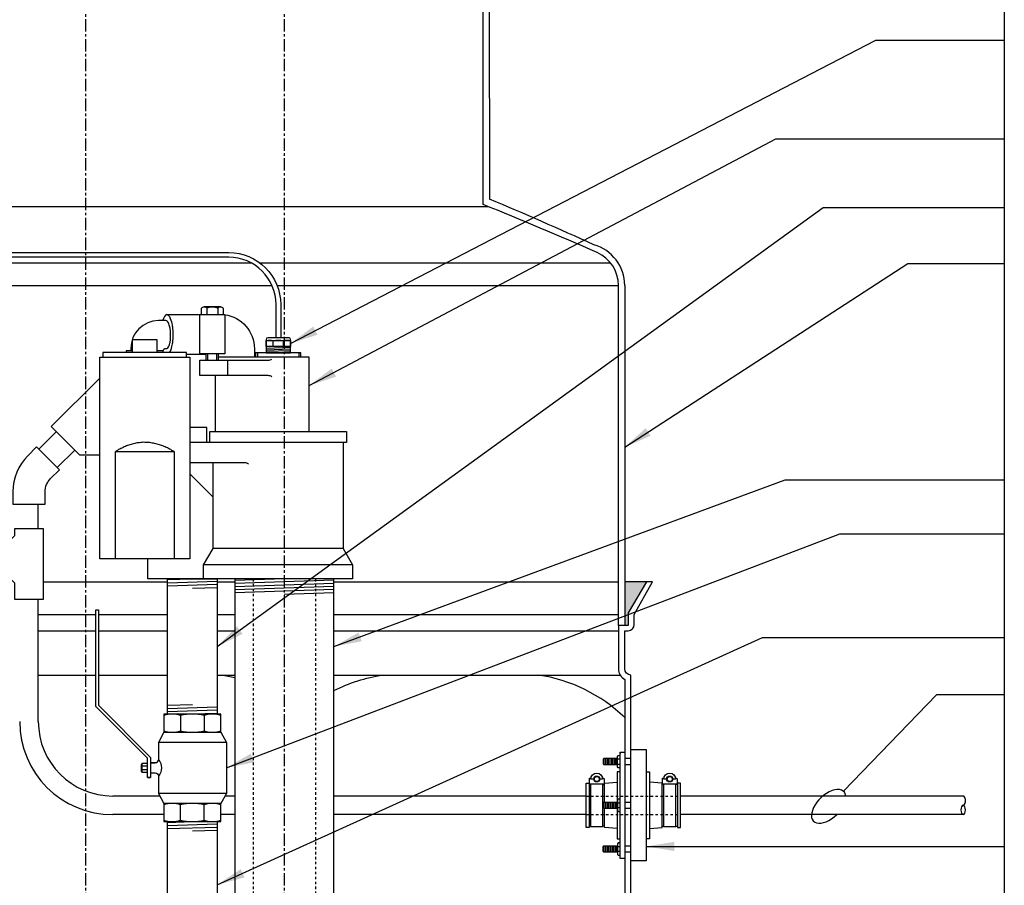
# Model space of a CAD drawing. Extents: x -750 to 90, y 3202 to 3394.
# Tile 14 of 72: x -677 to -637, y 3316 to 3351. Entities that reach past the tile are written whole.
import ezdxf

# ---------------------------------------------------------------- set-up
doc = ezdxf.new("R2010")
doc.units = 0
doc.header["$MEASUREMENT"] = 0
doc.linetypes.add('CENTER1', pattern=[0.6625, 0.5, -0.075, 0.0125, -0.075])
doc.linetypes.add('HIDDEN5', pattern=[0.05, 0.025, -0.025])
for name, color, linetype in [('BOOT-CONDUIT', 1, 'CONTINUOUS'), ('CONDUIT', 2, 'CONTINUOUS'), ('FRP-SUMP', 2, 'CONTINUOUS'), ('GALV-2-PIPE', 3, 'CONTINUOUS'), ('GALV-2-VALVE', 3, 'CONTINUOUS'), ('GALV-4-PIPE', 4, 'CONTINUOUS'), ('PROBE', 2, 'CONTINUOUS'), ('SUB-PUMP', 4, 'CONTINUOUS'), ('TEXT', 3, 'CONTINUOUS')]:
    doc.layers.add(name, color=color, linetype=linetype)
doc.layers.add('FREEZE-LINES', color=8, linetype='CONTINUOUS', plot=False)
doc.styles.add('SIMPLEX', font='simplex')
doc.dimstyles.new('DIM12', dxfattribs={"dimscale": 12, "dimtxt": 0.09375, "dimasz": 0.09375, "dimexe": 0.0625, "dimexo": 0.0625, "dimgap": 0.0625, "dimtad": 1, "dimdec": 4, "dimzin": 3, "dimdsep": 46, "dimlunit": 4, "dimtxsty": 'SIMPLEX', "dimcen": 0, "dimclrd": 3, "dimclre": 3, "dimclrt": 3, "dimadec": 0, "dimazin": 0, "dimtfac": 1, "dimtdec": 4, "dimtmove": 0, "dimatfit": 3, "dimfxl": 1, "dimfrac": 2, "dimtolj": 1, "dimtzin": 3, "dimarcsym": 0})

msp = doc.modelspace()

# ---------------------------------------------------------------- hatches: boundary and pattern name
at = {"layer": 'FRP-SUMP'}
msp.add_hatch(color=256, dxfattribs=at).paths.add_polyline_path([(-651.49574, 3328.13499), (-652.37919, 3328.13499), (-652.37919, 3326.38499), (-652.24574, 3326.38499), (-652.24574, 3326.88499)])

# ---------------------------------------------------------------- linework, layer by layer
at = {"layer": 'BOOT-CONDUIT', "color": 8}
for p, q in [((-653.21713, 3320.77399), (-653.21713, 3321.02149)), ((-653.15463, 3320.77399), (-653.15463, 3321.02149)), ((-653.09213, 3320.77399), (-653.09213, 3321.02149)), ((-653.02963, 3320.77399), (-653.02963, 3321.02149)), ((-652.96713, 3320.77399), (-652.96713, 3321.02149)), ((-652.90463, 3320.77399), (-652.90463, 3321.02149)), ((-652.84213, 3320.77399), (-652.84213, 3321.02149)), ((-652.77963, 3320.77399), (-652.77963, 3321.02149)), ((-652.71713, 3320.77399), (-652.71713, 3321.02149)), ((-653.21713, 3319.25991), (-653.21713, 3319.01241)), ((-653.15463, 3319.25991), (-653.15463, 3319.01241)), ((-653.09213, 3319.25991), (-653.09213, 3319.01241)), ((-653.02963, 3319.25991), (-653.02963, 3319.01241)), ((-652.96713, 3319.25991), (-652.96713, 3319.01241)), ((-652.90463, 3319.25991), (-652.90463, 3319.01241)), ((-652.84213, 3319.25991), (-652.84213, 3319.01241)), ((-652.77963, 3319.25991), (-652.77963, 3319.01241)), ((-652.71713, 3319.25991), (-652.71713, 3319.01241)), ((-653.21713, 3317.49834), (-653.21713, 3317.25084)), ((-653.15463, 3317.49834), (-653.15463, 3317.25084)), ((-653.09213, 3317.49834), (-653.09213, 3317.25084)), ((-653.02963, 3317.49834), (-653.02963, 3317.25084)), ((-652.96713, 3317.49834), (-652.96713, 3317.25084)), ((-652.90463, 3317.49834), (-652.90463, 3317.25084)), ((-652.84213, 3317.49834), (-652.84213, 3317.25084)), ((-652.77963, 3317.49834), (-652.77963, 3317.25084)), ((-652.71713, 3317.49834), (-652.71713, 3317.25084))]:
    msp.add_line(p, q, dxfattribs=at)
at = {"layer": 'BOOT-CONDUIT', "color": 7}
for p, q in [((-652.56214, 3320.99724), (-652.66807, 3320.99724)), ((-652.66807, 3320.79825), (-652.56214, 3320.79825)), ((-652.12919, 3321.02159), (-652.37919, 3321.02159)), ((-652.37919, 3320.77409), (-652.12919, 3320.77409)), ((-652.66807, 3319.23566), (-652.56214, 3319.23566)), ((-652.37919, 3319.25981), (-652.12919, 3319.25981)), ((-652.56214, 3319.03667), (-652.66807, 3319.03667)), ((-652.12919, 3319.01231), (-652.37919, 3319.01231)), ((-652.66807, 3317.47408), (-652.56214, 3317.47408)), ((-652.37919, 3317.49824), (-652.12919, 3317.49824)), ((-652.56214, 3317.27509), (-652.66807, 3317.27509)), ((-652.12919, 3317.25074), (-652.37919, 3317.25074))]:
    msp.add_line(p, q, dxfattribs=at)
at = {"layer": 'BOOT-CONDUIT', "linetype": 'Continuous'}
for p, q in [((-653.81529, 3319.97148), (-653.75341, 3319.97148)), ((-653.25841, 3319.97148), (-653.19654, 3319.97148)), ((-650.81418, 3319.97148), (-650.87605, 3319.97148)), ((-650.2573, 3319.97148), (-650.31918, 3319.97148)), ((-653.75341, 3318.30085), (-653.81529, 3318.30085)), ((-653.19654, 3318.30085), (-653.25841, 3318.30085)), ((-650.87605, 3318.30085), (-650.81418, 3318.30085)), ((-650.31918, 3318.30085), (-650.2573, 3318.30085))]:
    msp.add_line(p, q, dxfattribs=at)
at = {"layer": 'BOOT-CONDUIT', "color": 7}
for points in [[(-652.56214, 3320.65025), (-652.64893, 3320.65025), (-652.66807, 3320.68341), (-652.66807, 3321.11208), (-652.64893, 3321.14523), (-652.56214, 3321.14523)], [(-652.66807, 3321.02149), (-653.21713, 3321.02149), (-653.24807, 3320.99055), (-653.24807, 3320.80493), (-653.24535, 3320.80221), (-653.21713, 3320.77399), (-652.66807, 3320.77399)], [(-653.75341, 3319.98732), (-653.75341, 3318.28501), (-653.25841, 3318.28501), (-653.25841, 3319.98732)], [(-650.81418, 3319.98732), (-650.81418, 3318.28501), (-650.31918, 3318.28501), (-650.31918, 3319.98732)], [(-652.66807, 3319.01241), (-653.21713, 3319.01241), (-653.24807, 3319.04335), (-653.24807, 3319.22898), (-653.24535, 3319.2317), (-653.21713, 3319.25991), (-652.66807, 3319.25991)], [(-652.56214, 3319.38366), (-652.64893, 3319.38366), (-652.66807, 3319.3505), (-652.66807, 3318.92183), (-652.64893, 3318.88867), (-652.56214, 3318.88867)], [(-652.66807, 3317.25084), (-653.21713, 3317.25084), (-653.24807, 3317.28178), (-653.24807, 3317.4674), (-653.24535, 3317.47012), (-653.21713, 3317.49834), (-652.66807, 3317.49834)], [(-652.56214, 3317.62208), (-652.64893, 3317.62208), (-652.66807, 3317.58892), (-652.66807, 3317.16025), (-652.64893, 3317.1271), (-652.56214, 3317.1271)]]:
    msp.add_lwpolyline(points, dxfattribs=at)
at = {"layer": 'BOOT-CONDUIT'}
msp.add_lwpolyline([(-652.56214, 3321.27469), (-652.37919, 3321.27469), (-652.37919, 3316.99789), (-652.56214, 3316.99789), (-652.56214, 3321.27469), (-652.56214, 3321.21925)], dxfattribs=at)
at = {"layer": 'BOOT-CONDUIT', "linetype": 'Continuous'}
for points in [[(-652.12919, 3316.8932), (-652.12919, 3321.37913), (-651.51044, 3321.37913), (-651.51044, 3316.8932)], [(-653.81529, 3318.23898), (-653.93904, 3318.23898), (-653.93904, 3320.03335), (-653.81529, 3320.03335), (-653.81529, 3319.97148), (-653.81529, 3318.30085)], [(-650.13355, 3318.23898), (-650.13355, 3320.03335), (-650.2573, 3320.03335), (-650.2573, 3319.97148), (-650.2573, 3318.30085), (-650.2573, 3318.23898)]]:
    msp.add_lwpolyline(points, close=True, dxfattribs=at)
at = {"layer": 'BOOT-CONDUIT', "color": 7}
for points in [[(-653.2739, 3320.24646, 0.35187184), (-653.2594, 3320.23482), (-653.24016, 3320.23482, -0.41421356), (-653.20891, 3320.20299), (-653.20891, 3320.01857, -0.41421356), (-653.24074, 3319.98732), (-653.77166, 3319.98732, -0.41421341), (-653.80291, 3320.01915), (-653.80291, 3320.20357, -0.41421372), (-653.77108, 3320.23482), (-653.75242, 3320.23482, 0.35188198), (-653.73792, 3320.24646)], [(-653.62471, 3320.19522), (-653.74351, 3320.19522, -1), (-653.26831, 3320.19522), (-653.38711, 3320.19522)], [(-650.33467, 3320.24646, 0.35187184), (-650.32017, 3320.23482), (-650.30093, 3320.23482, -0.41421356), (-650.26968, 3320.20299), (-650.26968, 3320.01857, -0.41421356), (-650.3015, 3319.98732), (-650.83243, 3319.98732, -0.41421341), (-650.86368, 3320.01915), (-650.86368, 3320.20357, -0.41421372), (-650.83185, 3320.23482), (-650.81318, 3320.23482, 0.35188198), (-650.79868, 3320.24646)], [(-650.68548, 3320.19522), (-650.80428, 3320.19522, -1), (-650.32908, 3320.19522), (-650.44788, 3320.19522)]]:
    msp.add_lwpolyline(points, format="xyb", dxfattribs=at)
at = {"layer": 'BOOT-CONDUIT', "linetype": 'Continuous'}
for points in [[(-652.56214, 3320.48195), (-652.6859, 3320.48195), (-652.6859, 3319.25991)], [(-651.51044, 3320.48195), (-651.38669, 3320.48195), (-651.38669, 3317.79038), (-651.51044, 3317.79038)], [(-653.19654, 3319.25991), (-653.19654, 3319.97148), (-653.19654, 3320.03335), (-652.6859, 3320.06906)], [(-651.38669, 3318.20327), (-650.87605, 3318.23898), (-650.87605, 3319.97148), (-650.87605, 3320.03335), (-651.38669, 3320.06906)], [(-652.6859, 3318.20327), (-653.19654, 3318.23898), (-653.19654, 3319.01241)], [(-652.6859, 3319.01241), (-652.6859, 3317.79038), (-652.56214, 3317.79038)]]:
    msp.add_lwpolyline(points, dxfattribs=at)
at = {"layer": 'BOOT-CONDUIT', "color": 7}
for centre in [(-653.50591, 3320.19522), (-650.56668, 3320.19522)]:
    msp.add_circle(centre, 0.1188, dxfattribs=at)
at = {"layer": 'BOOT-CONDUIT', "color": 8}
for centre in [(-653.50591, 3320.19522), (-650.56668, 3320.19522)]:
    msp.add_circle(centre, 0.10296, dxfattribs=at)
at = {"layer": 'CONDUIT'}
for p, q in [((-675.27765, 3334.19327), (-675.98475, 3333.48616)), ((-674.53519, 3333.45081), (-675.24229, 3332.7437)), ((-676.00456, 3330.27143), (-676.00456, 3331.27143)), ((-676.00456, 3322.51116), (-676.00456, 3327.43801)), ((-671.10978, 3319.51116), (-673.00456, 3319.51116)), ((-668.09343, 3319.51116), (-668.48551, 3319.51116)), ((-653.93904, 3319.51116), (-664.09343, 3319.51116)), ((-638.74283, 3319.51116), (-650.13355, 3319.51116)), ((-670.94441, 3318.76116), (-673.00456, 3318.76116)), ((-668.09343, 3318.76116), (-668.65088, 3318.76116)), ((-653.93904, 3318.76116), (-664.09343, 3318.76116)), ((-638.74283, 3318.76116), (-650.13355, 3318.76116))]:
    msp.add_line(p, q, dxfattribs=at)
at = {"layer": 'CONDUIT', "color": 8, "linetype": 'HIDDEN5'}
for p, q in [((-653.93904, 3319.51116), (-650.13355, 3319.51116)), ((-653.93904, 3318.76116), (-650.13355, 3318.76116))]:
    msp.add_line(p, q, dxfattribs=at)
at = {"layer": 'CONDUIT'}
msp.add_lwpolyline([(-677.02713, 3331.27143), (-675.72713, 3331.27143), (-675.72713, 3331.77143, -0.19891163), (-675.50746, 3332.30176), (-675.15391, 3332.65531), (-676.07314, 3333.57455), (-676.4267, 3333.22099, 0.19891237), (-677.02713, 3331.77272), (-677.02713, 3331.27143)], format="xyb", dxfattribs=at)
msp.add_lwpolyline([(-676.96048, 3329.99037), (-677.90332, 3329.04753), (-676.96048, 3328.1047), (-676.96048, 3327.43801), (-675.79378, 3327.43801), (-675.79378, 3330.27143), (-676.96048, 3330.27143)], close=True, dxfattribs=at)
for radius in [3.75, 3]:
    msp.add_arc((-673.00456, 3322.51116), radius, 180, 270, dxfattribs=at)
msp.add_ellipse((-638.74283, 3319.32366), major_axis=(0, 0.1875), ratio=0.47920074, start_param=3.14159265, end_param=6.28318531, dxfattribs=at)
at = {"layer": 'CONDUIT', "extrusion": (0, 0, -1)}
msp.add_ellipse((-638.74283, 3318.94866), major_axis=(0, -0.1875), ratio=0.47920074, dxfattribs=at)
at = {"layer": 'FREEZE-LINES', "color": 8, "linetype": 'CENTER1'}
for p, q in [((-674.08631, 3253.50724), (-674.08631, 3393.81703)), ((-666.08631, 3253.50724), (-666.08631, 3393.81703))]:
    msp.add_line(p, q, dxfattribs=at)
at = {"layer": 'FREEZE-LINES', "color": 8, "linetype": 'Continuous'}
msp.add_line((-637.08631, 3393.81703), (-637.08631, 3253.50724), dxfattribs=at)
at = {"layer": 'FRP-SUMP'}
for p, q in [((-657.83631, 3353.39564), (-657.83284, 3343.5606)), ((-658.08631, 3343.34266), (-658.08631, 3353.14564)), ((-652.62919, 3326.38499), (-652.62919, 3340.08044)), ((-652.37919, 3340.08044), (-652.37919, 3326.38499)), ((-651.49574, 3328.13499), (-652.37919, 3328.13499)), ((-652.37919, 3326.38499), (-652.62919, 3326.38499))]:
    msp.add_line(p, q, dxfattribs=at)
at = {"layer": 'FRP-SUMP', "color": 7, "linetype": 'Continuous'}
for p, q in [((-690.30441, 3343.25513), (-657.86821, 3343.25513)), ((-680.89104, 3340.99475), (-667.43821, 3340.99475)), ((-667.08784, 3340.99475), (-652.95379, 3340.99475)), ((-681.78925, 3340.08044), (-666.58895, 3340.08044)), ((-666.3858, 3340.08044), (-652.62919, 3340.08044)), ((-675.79378, 3328.13499), (-670.79764, 3328.13499)), ((-668.79764, 3328.13499), (-668.09343, 3328.13499)), ((-664.09343, 3328.13499), (-652.62919, 3328.13499)), ((-676.00456, 3326.81975), (-673.69164, 3326.81975)), ((-673.58227, 3326.81975), (-670.79764, 3326.81975)), ((-668.79764, 3326.81975), (-668.09343, 3326.81975)), ((-664.09343, 3326.81975), (-652.62919, 3326.81975)), ((-676.00456, 3326.1714), (-673.69164, 3326.1714)), ((-673.58227, 3326.1714), (-670.79764, 3326.1714)), ((-668.79764, 3326.1714), (-668.09343, 3326.1714)), ((-664.09343, 3326.1714), (-652.62919, 3326.1714)), ((-671.47985, 3320.86705), (-671.22599, 3320.86704))]:
    msp.add_line(p, q, dxfattribs=at)
at = {"layer": 'FRP-SUMP', "color": 7}
for p, q in [((-676.00456, 3324.38499), (-673.69164, 3324.38499)), ((-673.58227, 3324.38499), (-670.79764, 3324.38499)), ((-668.79764, 3324.38499), (-668.09343, 3324.38499)), ((-664.09343, 3324.38499), (-652.56221, 3324.38499))]:
    msp.add_line(p, q, dxfattribs=at)
at = {"layer": 'FRP-SUMP'}
msp.add_lwpolyline([(-652.12919, 3305.38731), (-652.12919, 3324.38499), (-652.12919, 3324.38499, -0.41421356), (-652.37919, 3324.63499), (-652.37919, 3326.1714), (-652.24574, 3326.1714, 0.41421356), (-651.99574, 3326.4214), (-651.99574, 3326.81975), (-651.25921, 3328.13499), (-651.49574, 3328.13499), (-652.24574, 3326.88499), (-652.24574, 3326.38499), (-652.37919, 3326.38499), (-652.62919, 3326.38499), (-652.62919, 3326.38499), (-652.62919, 3326.38499), (-652.62919, 3326.38499), (-652.62919, 3326.38499), (-652.62919, 3324.63499, 0.26794919), (-652.37919, 3324.20197), (-652.37919, 3305.57032, 0.26794919)], format="xyb", dxfattribs=at)
at = {"layer": 'FRP-SUMP', "color": 7}
for points in [[(-668.63071, 3324.38499, -0.02150268), (-668.09343, 3324.28146, -0.02150268)], [(-664.09343, 3323.75631, -0.08149294), (-662.13071, 3324.38499)]]:
    msp.add_lwpolyline(points, format="xyb", dxfattribs=at)
at = {"layer": 'FRP-SUMP'}
for centre, radius, start, end in [((-709.29836, 3215.4207), 137.79224, 66.1086143, 68.1818862), ((-711.7499, 3214.63978), 139.74129, 65.4201994, 67.3044212), ((-654.07919, 3340.08044), 1.7, 0, 74.436861), ((-654.07919, 3340.08044), 1.45, 360, 66.108614)]:
    msp.add_arc(centre, radius, start, end, dxfattribs=at)
at = {"layer": 'FRP-SUMP', "color": 7}
msp.add_arc((-656.79648, 3318.08949), 6.36447, 46.048137, 81.557052, dxfattribs=at)
at = {"layer": 'GALV-2-PIPE', "color": 7}
for p, q in [((-670.79764, 3328.2283), (-669.79764, 3328.25955)), ((-670.79764, 3328.1033), (-668.79764, 3328.1658)), ((-670.79764, 3327.9783), (-668.79764, 3328.0408)), ((-669.79764, 3327.88455), (-668.79764, 3327.9158)), ((-669.79764, 3323.18366), (-670.79764, 3323.15241)), ((-668.79764, 3323.08991), (-670.79764, 3323.02741)), ((-668.79764, 3322.96491), (-670.79764, 3322.90241)), ((-668.79764, 3322.83991), (-669.79764, 3322.80866)), ((-670.79764, 3318.44741), (-669.79764, 3318.47866)), ((-670.79764, 3318.32241), (-668.79764, 3318.38491)), ((-670.79764, 3318.19741), (-668.79764, 3318.25991)), ((-669.79764, 3318.10366), (-668.79764, 3318.13491))]:
    msp.add_line(p, q, dxfattribs=at)
at = {"layer": 'GALV-2-PIPE', "linetype": 'Continuous'}
for points in [[(-668.79764, 3328.25955), (-668.79764, 3322.80866), (-670.79764, 3322.80866), (-670.79764, 3328.25955)], [(-668.79764, 3318.47866), (-668.79764, 3313.38922), (-670.79764, 3313.38922), (-670.79764, 3318.47866)]]:
    msp.add_lwpolyline(points, close=True, dxfattribs=at)
at = {"layer": 'GALV-2-VALVE', "color": 7, "linetype": 'Continuous'}
for p, q in [((-670.27209, 3322.75244), (-670.27209, 3322.13316)), ((-669.3232, 3322.75244), (-669.3232, 3322.13316)), ((-671.862, 3320.78268), (-671.85712, 3320.50465)), ((-671.84752, 3320.78268), (-671.84265, 3320.50465)), ((-670.27209, 3318.53489), (-670.27209, 3319.15417)), ((-669.3232, 3318.53489), (-669.3232, 3319.15417))]:
    msp.add_line(p, q, dxfattribs=at)
at = {"layer": 'GALV-2-VALVE', "color": 2, "linetype": 'Continuous'}
for p, q in [((-668.42905, 3321.67349), (-671.16623, 3321.67349)), ((-671.60373, 3320.71563), (-671.83478, 3320.71563)), ((-671.60373, 3320.5717), (-671.83478, 3320.5717)), ((-668.42905, 3319.61384), (-671.16623, 3319.61384))]:
    msp.add_line(p, q, dxfattribs=at)
at = {"layer": 'GALV-2-VALVE', "linetype": 'Continuous'}
msp.add_line((-671.60373, 3320.25548), (-671.47985, 3320.25548), dxfattribs=at)
for points in [[(-671.60373, 3320.25548), (-671.60373, 3321.03185), (-673.69164, 3323.11976), (-673.69164, 3327.01366), (-673.58227, 3327.01366), (-673.58227, 3323.16507), (-671.47985, 3321.06264), (-671.47985, 3320.25548)], [(-668.65088, 3319.2104), (-670.94441, 3319.2104), (-670.94441, 3318.47866), (-668.65088, 3318.47866)]]:
    msp.add_lwpolyline(points, close=True, dxfattribs=at)
for points in [[(-668.65088, 3322.80866), (-670.94441, 3322.80866), (-670.94441, 3322.07693), (-668.65088, 3322.07693), (-668.65088, 3322.80866)], [(-668.65088, 3322.07693), (-668.42905, 3321.67349), (-668.42905, 3319.61384), (-668.65088, 3319.2104)], [(-671.60373, 3320.81741), (-671.83478, 3320.81741), (-671.83478, 3320.46991), (-671.60373, 3320.46991)]]:
    msp.add_lwpolyline(points, dxfattribs=at)
at = {"layer": 'GALV-2-VALVE', "color": 7, "linetype": 'Continuous'}
for points in [[(-668.65223, 3322.75244, 0.16298639), (-669.3232, 3322.75244, 0.11763439), (-670.27209, 3322.75244, 0.16735506), (-670.94305, 3322.75244)], [(-670.94305, 3322.13316, 0.16735506), (-670.27209, 3322.13316, 0.11763439), (-669.3232, 3322.13316, 0.16298639), (-668.65223, 3322.13316)], [(-668.65223, 3319.15417, 0.16735506), (-669.3232, 3319.15417, 0.11763439), (-670.27209, 3319.15417, 0.16298639), (-670.94305, 3319.15417)], [(-670.94305, 3318.53489, 0.16298639), (-670.27209, 3318.53489, 0.11763439), (-669.3232, 3318.53489, 0.16735506), (-668.65223, 3318.53489)]]:
    msp.add_lwpolyline(points, format="xyb", dxfattribs=at)
at = {"layer": 'GALV-2-VALVE', "linetype": 'Continuous'}
for points in [[(-670.94441, 3322.07693), (-671.16623, 3321.67349), (-671.16623, 3320.97366, -0.37862889), (-671.16623, 3320.31366), (-671.16623, 3319.61384), (-670.94441, 3319.2104)], [(-671.47985, 3320.84866), (-671.29123, 3320.84866, 0.41421356), (-671.16623, 3320.97366)], [(-671.47985, 3320.43866), (-671.29123, 3320.43866, -0.41421356), (-671.16623, 3320.31366)]]:
    msp.add_lwpolyline(points, format="xyb", dxfattribs=at)
at = {"layer": 'GALV-2-VALVE', "color": 2, "linetype": 'Continuous'}
msp.add_lwpolyline([(-671.83478, 3320.78268), (-671.862, 3320.78268), (-671.862, 3320.50465), (-671.83478, 3320.50465)], dxfattribs=at)
at = {"layer": 'GALV-4-PIPE', "color": 7}
for p, q in [((-666.09343, 3328.25955), (-668.09343, 3328.19218)), ((-664.09343, 3328.20184), (-668.09343, 3328.06711)), ((-664.09343, 3328.07677), (-668.09343, 3327.94204)), ((-664.09343, 3327.9517), (-668.09343, 3327.81697)), ((-664.09343, 3327.82663), (-668.09343, 3327.6919)), ((-664.09343, 3327.70156), (-666.09343, 3327.63419))]:
    msp.add_line(p, q, dxfattribs=at)
at = {"layer": 'GALV-4-PIPE'}
msp.add_lwpolyline([(-668.09343, 3328.25955), (-668.09343, 3304.88734), (-664.09343, 3304.88734), (-664.09343, 3328.25955)], close=True, dxfattribs=at)
at = {"layer": 'PROBE', "color": 7}
for p, q in [((-666.53704, 3337.64934), (-666.53704, 3337.83874)), ((-666.12963, 3337.64934), (-666.12963, 3337.83874))]:
    msp.add_line(p, q, dxfattribs=at)
at = {"layer": 'PROBE', "color": 8}
for p, q in [((-666.33334, 3337.62523), (-666.82513, 3337.60867)), ((-665.84154, 3337.57933), (-666.82513, 3337.5462)), ((-665.84154, 3337.51258), (-666.82513, 3337.47945)), ((-665.84154, 3337.45012), (-666.82513, 3337.41699)), ((-665.84154, 3337.38751), (-666.33334, 3337.37094))]:
    msp.add_line(p, q, dxfattribs=at)
at = {"layer": 'PROBE'}
msp.add_lwpolyline([(-682.18006, 3335.19933), (-682.18006, 3339.31174, -0.40047434), (-679.94496, 3341.40549), (-668.33334, 3341.40549, -0.41421356), (-666.23959, 3339.31174), (-666.23959, 3337.96985), (-666.42709, 3337.96985), (-666.42709, 3339.31174, 0.41421356), (-668.33334, 3341.21799), (-679.94496, 3341.21799, 0.39914995), (-681.99256, 3339.31174), (-681.99256, 3335.19933)], format="xyb", close=True, dxfattribs=at)
msp.add_lwpolyline([(-665.84154, 3337.37094), (-665.84154, 3337.90735, 0.41421356), (-665.90404, 3337.96985), (-666.76263, 3337.96985, 0.41421356), (-666.82513, 3337.90735), (-666.82513, 3337.37094), (-665.84154, 3337.37094)], format="xyb", dxfattribs=at)
at = {"layer": 'PROBE', "color": 7}
for points in [[(-665.84154, 3337.83874, 0.16735506), (-666.12963, 3337.83874, 0.11763439), (-666.53704, 3337.83874, 0.16298639), (-666.82513, 3337.83874)], [(-666.82513, 3337.64934, 0.16298639), (-666.53704, 3337.64934, 0.11763439), (-666.12963, 3337.64934, 0.16735506), (-665.84154, 3337.64934)]]:
    msp.add_lwpolyline(points, format="xyb", dxfattribs=at)
at = {"layer": 'PROBE'}
msp.add_lwpolyline([(-666.82513, 3337.86213), (-665.84154, 3337.86213), (-665.84154, 3337.62523), (-666.82513, 3337.62523)], close=True, dxfattribs=at)
at = {"layer": 'SUB-PUMP', "color": 2, "linetype": 'Continuous'}
for p, q in [((-668.66725, 3339.22503), (-669.31677, 3339.22503)), ((-669.17501, 3337.06703), (-669.17501, 3337.32303)), ((-668.80901, 3337.06703), (-668.80901, 3337.32303)), ((-667.17943, 3337.37094), (-667.17943, 3337.19703)), ((-665.50743, 3337.37094), (-665.50743, 3337.19703))]:
    msp.add_line(p, q, dxfattribs=at)
at = {"layer": 'SUB-PUMP', "color": 3, "linetype": 'Continuous'}
for p, q in [((-669.20852, 3339.16263), (-669.20852, 3338.91303)), ((-668.77551, 3339.16263), (-668.77551, 3338.91303)), ((-670.96842, 3337.44703), (-671.21842, 3337.44703)), ((-669.24201, 3337.29303), (-670.03092, 3337.29303)), ((-669.24201, 3337.06703), (-669.24201, 3337.32303)), ((-668.74201, 3337.06703), (-668.74201, 3337.32303)), ((-668.36828, 3336.44704), (-668.36828, 3337.06703)), ((-668.85932, 3334.19704), (-668.85932, 3336.44704)), ((-669.90592, 3332.49604), (-668.96342, 3331.55354))]:
    msp.add_line(p, q, dxfattribs=at)
at = {"layer": 'SUB-PUMP', "linetype": 'Continuous'}
for p, q in [((-663.72343, 3331.48453), (-663.717, 3331.48453)), ((-663.72343, 3329.47773), (-668.96342, 3329.47773)), ((-663.34343, 3328.81955), (-669.34343, 3328.81955))]:
    msp.add_line(p, q, dxfattribs=at)
at = {"layer": 'SUB-PUMP', "color": 1, "linetype": 'HIDDEN5'}
for p, q in [((-667.34343, 3328.25955), (-667.34343, 3287.30052)), ((-664.84343, 3328.25955), (-664.84343, 3287.30052))]:
    msp.add_line(p, q, dxfattribs=at)
at = {"layer": 'SUB-PUMP', "color": 3, "linetype": 'Continuous'}
for points in [[(-670.82012, 3338.91089), (-670.82508, 3338.91177), (-670.8792, 3338.88298), (-670.92537, 3338.82538), (-670.96131, 3338.75428), (-670.98788, 3338.68173), (-670.99321, 3338.66303)], [(-670.82673, 3338.91089), (-670.82177, 3338.91177), (-670.76765, 3338.88298), (-670.72148, 3338.82538), (-670.68554, 3338.75428), (-670.65896, 3338.68173), (-670.63971, 3338.61409), (-670.62577, 3338.55364), (-670.61557, 3338.50051), (-670.60799, 3338.45396), (-670.60228, 3338.41304), (-670.59791, 3338.3768), (-670.59452, 3338.34441), (-670.59185, 3338.31517), (-670.58975, 3338.28852), (-670.58807, 3338.26397), (-670.58673, 3338.24114), (-670.58567, 3338.21972), (-670.58482, 3338.19941), (-670.58417, 3338.17999), (-670.58368, 3338.16126), (-670.58334, 3338.14304), (-670.58312, 3338.12515), (-670.58303, 3338.10745), (-670.58306, 3338.08978), (-670.58321, 3338.07201), (-670.58349, 3338.05397), (-670.58391, 3338.03552), (-670.58448, 3338.01647), (-670.58522, 3337.99663), (-670.58617, 3337.9758), (-670.58736, 3337.95371), (-670.58886, 3337.93006), (-670.59074, 3337.90452), (-670.5931, 3337.87664), (-670.59611, 3337.8459), (-670.59995, 3337.81168), (-670.60494, 3337.77321), (-670.6115, 3337.7296), (-670.62028, 3337.67987), (-670.63218, 3337.62314), (-670.64855, 3337.55898), (-670.67119, 3337.4884), (-670.70223, 3337.41544), (-670.71915, 3337.38453)], [(-670.82273, 3338.91303), (-668.49201, 3338.91303), (-668.49201, 3337.32303), (-669.49201, 3337.32303)], [(-669.49201, 3337.29303), (-669.49201, 3338.91303)], [(-671.21842, 3337.38453), (-671.21842, 3337.88453), (-672.21842, 3337.88453), (-672.21842, 3337.38453)], [(-670.03092, 3337.19703), (-670.03092, 3337.38453), (-673.40592, 3337.38453), (-673.40592, 3337.19703)], [(-672.21842, 3337.44703), (-672.46842, 3337.44703), (-672.46842, 3337.38453)], [(-665.43243, 3337.19703), (-665.43243, 3337.37094), (-667.25443, 3337.37094), (-667.25443, 3337.19703)], [(-665.09343, 3334.19704), (-665.09343, 3337.19703), (-668.74201, 3337.19703)], [(-673.53092, 3333.24751), (-674.3319, 3333.24751), (-675.48094, 3334.39656), (-673.53092, 3336.34658)], [(-669.21843, 3333.75954), (-669.21843, 3334.35354), (-669.90592, 3334.35354)], [(-669.34343, 3328.25955), (-671.59342, 3328.25955), (-671.59342, 3329.07204)]]:
    msp.add_lwpolyline(points, dxfattribs=at)
for points in [[(-669.42502, 3338.91303), (-669.42502, 3339.16263, -0.57642433), (-669.20852, 3339.16263, -0.28821354), (-668.7755, 3339.16263, -0.57642486), (-668.559, 3339.16263), (-668.559, 3338.91303)], [(-668.49201, 3338.90026, -0.37487613), (-667.29932, 3337.53303), (-667.29932, 3337.19703)], [(-666.59472, 3336.40183, 0.15391481), (-666.73811, 3336.44704), (-669.49201, 3336.44704), (-669.49201, 3337.06703), (-666.73811, 3337.06703, 0.15391517), (-666.59472, 3337.11225)]]:
    msp.add_lwpolyline(points, format="xyb", dxfattribs=at)
at = {"layer": 'SUB-PUMP', "color": 2, "linetype": 'Continuous'}
msp.add_lwpolyline([(-670.96842, 3337.38453), (-670.96842, 3337.44928, -0.41421356), (-670.87467, 3337.54303), (-670.83589, 3337.54303), (-670.82615, 3337.54411), (-670.78915, 3337.56479), (-670.75807, 3337.60526), (-670.73424, 3337.65492), (-670.71692, 3337.70545), (-670.70459, 3337.75248), (-670.69582, 3337.79447), (-670.68953, 3337.83134), (-670.68497, 3337.86362), (-670.68161, 3337.89199), (-670.67911, 3337.91711), (-670.67723, 3337.93955), (-670.67581, 3337.95979), (-670.67474, 3337.97825), (-670.67393, 3337.99524), (-670.67333, 3338.01103), (-670.6729, 3338.02586), (-670.67261, 3338.03991), (-670.67244, 3338.05334), (-670.67237, 3338.06629), (-670.6724, 3338.0789), (-670.67251, 3338.09126), (-670.6727, 3338.1035), (-670.67297, 3338.11571), (-670.67333, 3338.12799), (-670.67378, 3338.14046), (-670.67434, 3338.15321), (-670.67501, 3338.16637), (-670.6758, 3338.18007), (-670.67676, 3338.19446), (-670.6779, 3338.20971), (-670.67928, 3338.22603), (-670.68095, 3338.24366), (-670.68298, 3338.2629), (-670.6855, 3338.2841), (-670.68865, 3338.3077), (-670.69265, 3338.33422), (-670.69781, 3338.36427), (-670.70459, 3338.39851), (-670.71364, 3338.43755), (-670.72588, 3338.48166), (-670.74255, 3338.53013), (-670.76505, 3338.58011), (-670.79441, 3338.62527), (-670.83009, 3338.65567), (-670.86018, 3338.66303), (-671.15842, 3338.66303, 0.41421341), (-672.27842, 3337.54303), (-672.27842, 3337.44703)], format="xyb", dxfattribs=at)
at = {"layer": 'SUB-PUMP', "linetype": 'Continuous'}
msp.add_lwpolyline([(-669.90592, 3337.19703), (-669.90592, 3329.07204), (-673.53092, 3329.07204), (-673.53092, 3337.19703)], close=True, dxfattribs=at)
for points in [[(-669.09343, 3333.75954), (-669.09343, 3334.19704), (-663.59343, 3334.19704), (-663.59343, 3333.75954), (-669.90592, 3333.75954)], [(-663.72343, 3333.75954), (-663.72343, 3329.47773), (-663.34343, 3328.81955), (-663.34343, 3328.25955), (-669.34343, 3328.25955), (-669.34343, 3328.81955), (-668.96342, 3329.47772), (-668.96342, 3332.93354)]]:
    msp.add_lwpolyline(points, dxfattribs=at)
at = {"layer": 'SUB-PUMP', "color": 5, "linetype": 'Continuous'}
msp.add_lwpolyline([(-670.53752, 3333.38504), (-670.57988, 3333.4154), (-670.62487, 3333.43748), (-670.66817, 3333.46487), (-670.71355, 3333.4857), (-670.75664, 3333.51377), (-670.80234, 3333.5336), (-670.84791, 3333.55386), (-670.89317, 3333.57507), (-670.93897, 3333.5946), (-670.98508, 3333.61314), (-671.03149, 3333.63073), (-671.07822, 3333.64733), (-671.12527, 3333.66292), (-671.17267, 3333.67741), (-671.22035, 3333.69099), (-671.26836, 3333.70355), (-671.31681, 3333.71475), (-671.36542, 3333.7254), (-671.41541, 3333.73175), (-671.46487, 3333.73974), (-671.51415, 3333.74831), (-671.56348, 3333.75671), (-671.61578, 3333.75576), (-671.71842, 3333.76004), (-671.77145, 3333.76327), (-671.82131, 3333.75653), (-671.87276, 3333.75482), (-671.92214, 3333.74655), (-671.97335, 3333.74409), (-672.0222, 3333.73415), (-672.07108, 3333.72433), (-672.12004, 3333.71477), (-672.16844, 3333.70343), (-672.21649, 3333.691), (-672.2642, 3333.67748), (-672.31157, 3333.66292), (-672.35862, 3333.64732), (-672.4053, 3333.63059), (-672.45178, 3333.61319), (-672.49793, 3333.59477), (-672.54368, 3333.57509), (-672.58938, 3333.55527), (-672.63351, 3333.53049), (-672.67867, 3333.50895), (-672.72398, 3333.48787), (-672.76941, 3333.4672), (-672.81173, 3333.4367), (-672.89932, 3333.38504)], dxfattribs=at)
msp.add_lwpolyline([(-672.89932, 3329.07204), (-672.89932, 3333.38504), (-670.53752, 3333.38504), (-670.53752, 3329.07204)], close=True, dxfattribs=at)
at = {"layer": 'SUB-PUMP', "linetype": 'Continuous'}
msp.add_lwpolyline([(-667.53784, 3332.88507, 0.15963894), (-667.68578, 3332.93354), (-669.90592, 3332.93354)], format="xyb", dxfattribs=at)
at = {"layer": 'TEXT', "linetype": 'Continuous'}
msp.add_lwpolyline([(-637.08631, 3323.59104), (-639.81895, 3323.59104), (-643.56927, 3319.70284)], dxfattribs=at)
at = {"layer": 'TEXT'}
msp.add_ellipse((-644.16161, 3319.094), major_axis=(-0.61314, -0.58947), ratio=0.54990291, start_param=2.75186838, end_param=7.86131148, dxfattribs=at)

# ---------------------------------------------------------------- leaders
for points in [[(-665.84154, 3337.74368), (-642.25817, 3349.96665), (-637.08631, 3349.96665)], [(-665.09343, 3336.04444), (-646.29341, 3345.98149), (-637.08631, 3345.98149)], [(-668.79764, 3325.53411), (-644.38726, 3343.22345), (-637.08631, 3343.22345)], [(-652.37919, 3333.56444), (-640.97552, 3340.96333), (-637.08631, 3340.96333)], [(-664.09343, 3325.53265), (-645.92005, 3332.24434), (-637.08631, 3332.24434)], [(-668.42905, 3320.64366), (-643.71151, 3330.07163), (-637.08631, 3330.07163)], [(-668.79764, 3315.93394), (-646.82765, 3325.90402), (-637.08631, 3325.90402)]]:
    msp.add_leader(points, dimstyle='DIM12', dxfattribs=at)
at = {"layer": 'TEXT', "linetype": 'Continuous'}
msp.add_leader([(-651.51044, 3317.47992), (-639.02212, 3317.47992), (-637.08631, 3317.47992)], dimstyle='DIM12', override={"dimgap": 0.0625, "dimtad": 0}, dxfattribs=at)

doc.saveas('drawing.dxf')
